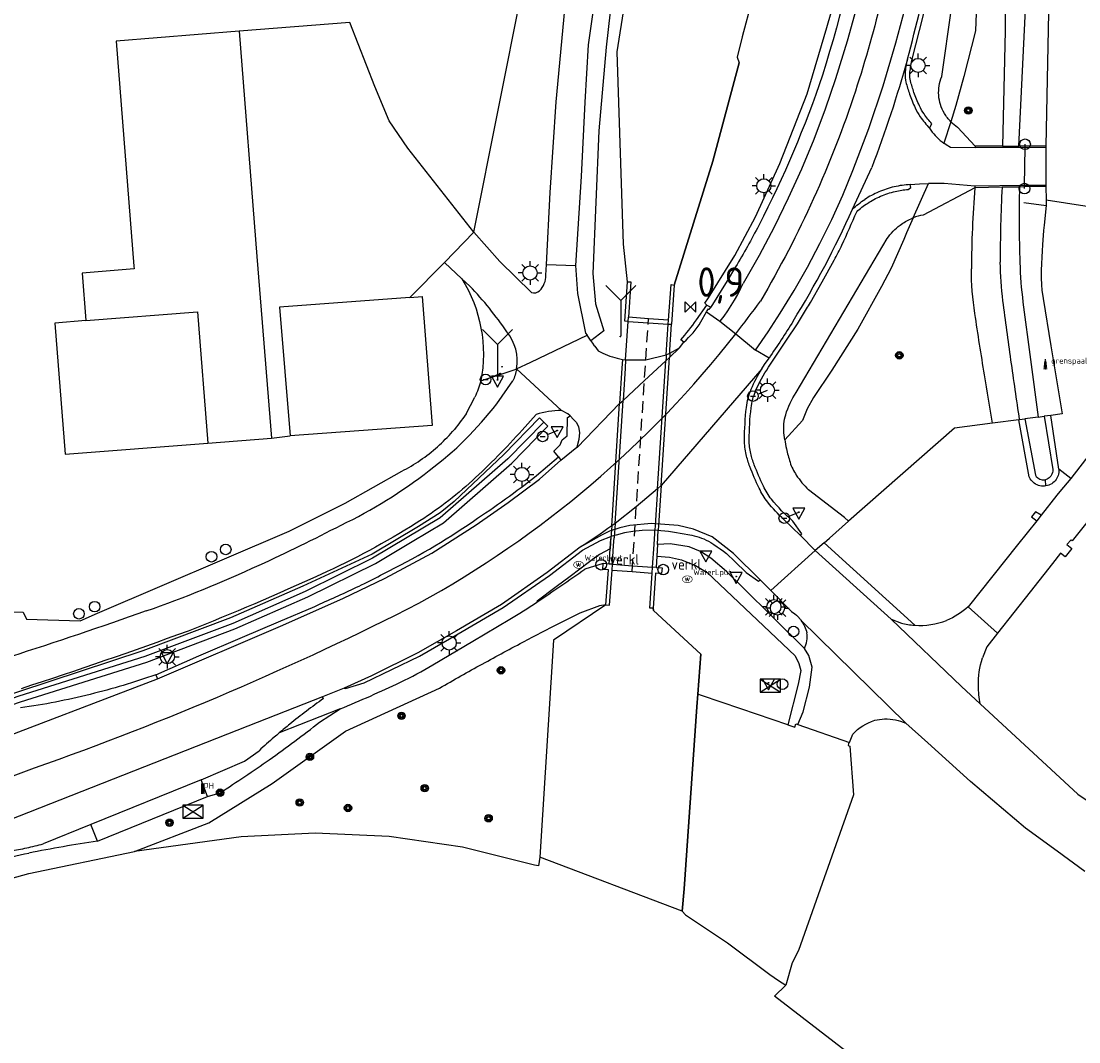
# Model space of a CAD drawing. Extents: x 120829 to 122681, y 456360 to 459111.
# Tile 3 of 32: x 121157 to 121247, y 456507 to 456594. Entities that reach past the tile are written whole.
import ezdxf

# ---------------------------------------------------------------- set-up
doc = ezdxf.new("R2010")
doc.units = 0
doc.header["$LTSCALE"] = 4
doc.linetypes.add('STIPPELFIJN', pattern=[0.375, 0.25, -0.125])
doc.layers.get('0').update_dxf_attribs({"linetype": 'CONTINUOUS'})
for name, color, linetype in [('G_BTD', 3, 'CONTINUOUS'), ('G_KWDUPM1', 11, 'ByLayer'), ('G_OTD', 32, 'CONTINUOUS'), ('G_OWG', 6, 'CONTINUOUS'), ('G_OWT', 6, 'CONTINUOUS'), ('G_PND', 1, 'CONTINUOUS'), ('G_WGD', 7, 'CONTINUOUS'), ('G_WGI', 1, 'CONTINUOUS'), ('G_WTD', 5, 'CONTINUOUS'), ('LKWDUP', 5, 'CONTINUOUS'), ('LSHD', 3, 'CONTINUOUS'), ('LVGO', 3, 'CONTINUOUS'), ('PPALHM', 10, 'CONTINUOUS'), ('PVGO', 102, 'CONTINUOUS')]:
    doc.layers.add(name, color=color, linetype=linetype)
doc.layers.add('G_SHD', color=10, linetype='ByLayer', lineweight=25)
for name, color, linetype, true_color in [('PBRD', 7, 'CONTINUOUS', 0xbd2877), ('PKST', 7, 'CONTINUOUS', 0xbd2877), ('PPAL', 7, 'CONTINUOUS', 0xbd2877), ('PPUT', 7, 'CONTINUOUS', 0xbd2877)]:
    doc.layers.add(name, color=color, linetype=linetype, true_color=true_color)
doc.styles.add('ISO', font='ISO')
doc.styles.get("Standard").update_dxf_attribs({"font": 'ISO'})
doc.linetypes.add('HAAG', pattern='A,0.25,-0.25,[151,BLOK.SHX,S=0.25,R=0,X=0,Y=0],-0.25,0.25', length=1)

# ---------------------------------------------------------------- blocks, each defined once
blk = doc.blocks.new('lichtmast')
at = {"color": 0}
for p, q in [((0, 0.6), (0, 1)), ((-0.6, 0), (-1, 0)), ((-0.707, 0.707), (-0.424, 0.424)), ((0.424, 0.424), (0.707, 0.707)), ((0.6, 0), (1, 0)), ((-0.424, -0.424), (-0.707, -0.707)), ((0, -0.6), (0, -1)), ((0.424, -0.424), (0.707, -0.707))]:
    blk.add_line(p, q, dxfattribs=at)
blk.add_circle((0, 0), 0.6, dxfattribs=at)
blk = doc.blocks.new('kilometerpaal')
at = {"color": 0}
for p, q in [((-0.442, 0.442), (0.442, -0.442)), ((-0.442, -0.442), (-0.442, 0.442)), ((0.442, 0.442), (-0.442, -0.442)), ((0.442, -0.442), (0.442, 0.442))]:
    blk.add_line(p, q, dxfattribs=at)
at = {"color": 0, "style": 'ISO'}
blk.add_attdef('KILOMETERPAAL', (0.591, 0.868), '', height=2.5, dxfattribs=at)
blk = doc.blocks.new('verkeersbord-pl')
at = {"linetype": 'Continuous'}
blk.add_circle((0, 0), 0.03, dxfattribs=at)
blk = doc.blocks.new('wegwijzer')
at = {"color": 0}
for q in [(-0.424, 1.424), (0.424, 1.424), (0, 0)]:
    blk.add_line((0, 1), q, dxfattribs=at)
blk = doc.blocks.new('boom')
at = {"color": 0}
for radius in [0.315, 0.225, 0.135]:
    blk.add_circle((0, 0), radius, dxfattribs=at)
blk = doc.blocks.new('verkeersteller')
at = {"color": 0}
blk.add_circle((0, 0), 0.45, dxfattribs=at)
blk = doc.blocks.new('aanduidingsbord')
at = {"color": 0}
for p, q in [((-0.811, -0.333), (0, 0)), ((-1.446, -0.504), (-1.008, -0.504))]:
    blk.add_line(p, q, dxfattribs=at)
blk.add_circle((-1.227, -0.504), 0.45, dxfattribs=at)
blk = doc.blocks.new('verkeersbord')
at = {"color": 0}
for p, q in [((0.502, 0.322), (-0.504, 0.322)), ((-0.504, 0.322), (-0.001, -0.6)), ((-0.001, -0.6), (0.502, 0.322))]:
    blk.add_line(p, q, dxfattribs=at)
blk = doc.blocks.new('grensmarkering')
at = {"linetype": 'ByBlock', "lineweight": -2}
h = blk.add_hatch(color=0, dxfattribs=at)
h.dxf.hatch_style = 1
h.paths.add_polyline_path([(0.089, 0.55, 0.219912), (0.05, 0.614, -0.457379), (0.044, 0.659, 2.245674), (-0.044, 0.659, -0.457379), (-0.05, 0.614, 0.219912), (-0.089, 0.55), (-0.149, 0.045), (-0.178, 0.045), (-0.178, 0.015, 0.018367), (-0.1, 0.005, -0.954633), (0.1, 0.005, 0.018367), (0.178, 0.015), (0.178, 0.045), (0.149, 0.045)])
at = {"linetype": 'ByBlock', "lineweight": -2, "true_color": 0x681648}
h = blk.add_hatch(color=219, dxfattribs=at)
h.dxf.hatch_style = 1
h.paths.add_polyline_path([(0.1, 0, 1), (-0.1, 0, 1)])
at = {"linetype": 'ByBlock', "lineweight": -2}
h = blk.add_hatch(color=0, dxfattribs=at)
h.dxf.hatch_style = 1
h.paths.add_polyline_path([(0.178, -0.045, -0.022381), (0.083, -0.056, -0.528879), (-0.083, -0.056, -0.022381), (-0.178, -0.045), (-0.178, -0.134, 0.083333), (0.178, -0.134)])
at = {"color": 0, "linetype": 'ByBlock', "lineweight": -2}
blk.add_attdef('GRENSMARKERING', (0.5, 0.35), '', height=0.5, dxfattribs=at)
blk = doc.blocks.new('waterleidingput')
at = {"linetype": 'ByBlock', "lineweight": -2}
h = blk.add_hatch(color=0, dxfattribs=at)
h.dxf.hatch_style = 1
edge = h.paths.add_edge_path()
edge.add_spline(control_points=[(0.442, 0), (0.442, 0.043), (0.43, 0.087), (0.364, 0.201), (0.283, 0.258), (0.091, 0.323), (-0.019, 0.329), (-0.222, 0.288), (-0.313, 0.241), (-0.416, 0.124), (-0.441, 0.064), (-0.443, -0.058), (-0.419, -0.119), (-0.335, -0.218), (-0.276, -0.257), (-0.097, -0.325), (0.037, -0.332), (0.27, -0.27), (0.37, -0.201), (0.433, -0.076), (0.442, -0.038), (0.442, 0)], knot_values=[0, 0, 0, 0, 0.380029, 0.380029, 1.118666, 1.118666, 1.857303, 1.857303, 2.59594, 2.59594, 3.13294, 3.13294, 3.66994, 3.66994, 4.20694, 4.20694, 5.079565, 5.079565, 5.952189, 5.952189, 6.283185, 6.283185, 6.283185, 6.283185], degree=3, periodic=0)
edge = h.paths.add_edge_path(flags=16)
edge.add_ellipse((0, 0), major_axis=(0.392, 0), ratio=0.689655, start_angle=0, end_angle=360)
h = blk.add_hatch(color=0, dxfattribs=at)
h.dxf.hatch_style = 1
h.paths.add_polyline_path([(-0.05, -0.087, -0.141608), (-0.088, -0.047), (-0.1, -0.087), (-0.175, 0.175), (-0.225, 0.175), (-0.125, -0.175), (-0.075, -0.175)])
at = {"linetype": 'ByBlock', "lineweight": -2, "true_color": 0x104b6e}
h = blk.add_hatch(color=156, dxfattribs=at)
h.dxf.hatch_style = 1
h.paths.add_polyline_path([(0.1, 0, 1), (-0.1, 0, 1)])
at = {"linetype": 'ByBlock', "lineweight": -2}
h = blk.add_hatch(color=0, dxfattribs=at)
h.dxf.hatch_style = 1
h.paths.add_polyline_path([(0.025, 0.175), (-0.025, 0.175), (-0.05, 0.086, -0.269854), (0.05, 0.086)])
h = blk.add_hatch(color=0, dxfattribs=at)
h.dxf.hatch_style = 1
h.paths.add_polyline_path([(0.225, 0.175), (0.175, 0.175), (0.1, -0.087), (0.088, -0.047, -0.141608), (0.05, -0.087), (0.075, -0.175), (0.125, -0.175)])
at = {"color": 0, "linetype": 'ByBlock', "lineweight": -2}
blk.add_attdef('WATERLEIDINGPUT', (0.5, 0.35), '', height=0.5, dxfattribs=at)
blk = doc.blocks.new('verklikker')
at = {"color": 0}
blk.add_circle((0, 0), 0.45, dxfattribs=at)
at = {"color": 0, "style": 'ISO'}
blk.add_attdef('VERKLIKKER', (0.7, 0), '', height=0.9, dxfattribs=at)
blk = doc.blocks.new('schk.dwg')
for p, q in [((0.861, 0.557), (-0.861, 0.557)), ((-0.861, 0.557), (-0.861, -0.557)), ((0.861, -0.557), (0.861, 0.557)), ((-0.861, -0.557), (0.861, -0.557))]:
    blk.add_line(p, q)
at = {"linetype": 'Continuous'}
for p, q in [((-0.861, 0.557), (0.861, -0.557)), ((-0.861, -0.557), (0.861, 0.557))]:
    blk.add_line(p, q, dxfattribs=at)
blk = doc.blocks.new('haltepaal')
at = {"linetype": 'ByBlock', "lineweight": -2}
h = blk.add_hatch(color=0, dxfattribs=at)
h.dxf.hatch_style = 1
h.paths.add_polyline_path([(0.15, 0.45), (0.45, 0.45), (0.45, 0.8), (-0.15, 0.8), (-0.15, -0.1), (0, -0.1, -0.414214), (-0.1, 0, -1), (0.1, 0, -0.414214), (0, -0.1), (0.15, -0.1)])
h.paths.add_polyline_path([(0.15, 0.5), (0.15, 0.75), (0.4, 0.75), (0.4, 0.5)], flags=16)
at = {"linetype": 'ByBlock', "lineweight": -2, "true_color": 0x681648}
h = blk.add_hatch(color=219, dxfattribs=at)
h.dxf.hatch_style = 1
h.paths.add_polyline_path([(0.1, 0, 1), (-0.1, 0, 1)])
at = {"color": 0, "linetype": 'ByBlock', "lineweight": -2}
blk.add_attdef('HALTEPAAL', (0.5, 0.35), '', height=0.5, dxfattribs=at)

msp = doc.modelspace()

# ---------------------------------------------------------------- linework, layer by layer
at = {"layer": 'G_BTD', "linetype": 'Continuous', "transparency": 33554687}
for points in [[(121213.672, 456642.026), (121215.289, 456641.71), (121213.387, 456628.706), (121212.457, 456623.165), (121211.198, 456616.392), (121209.662, 456608.649), (121208.113, 456600.865), (121207.085, 456591.836), (121206.46, 456584.719), (121205.95, 456572.633), (121206.197, 456570.046), (121206.884, 456567.757), (121205.785, 456566.92), (121205.754, 456566.966)], [(121233.147, 456577.345), (121232.577, 456576.075), (121232.344, 456575.5), (121231.263, 456573.09), (121230.464, 456571.527), (121228.437, 456567.911), (121226.23, 456564.409), (121224.683, 456562.088), (121224.138, 456561.148), (121223.75, 456560.153), (121222.252, 456558.516)], [(121208.958, 456568.554), (121208.666, 456568.573), (121208.916, 456571.927)], [(121239.877, 456559.918), (121236.642, 456559.486), (121227.66, 456551.59)], [(121246.521, 456555.233), (121245.5, 456556.02)], [(121243.993, 456552.112), (121243.534, 456552.41), (121243.195, 456551.975), (121243.626, 456551.64)], [(121225.593, 456549.774), (121233.27, 456542.77)], [(121211.394, 456548.631), (121212.481, 456548.552), (121213.492, 456548.326), (121214.667, 456547.853), (121215.668, 456547.236), (121223.118, 456540.181), (121223.439, 456539.523), (121223.614, 456538.92), (121223.375, 456537.772), (121222.507, 456534.316)], [(121211.339, 456547.67), (121211.838, 456547.633), (121211.8, 456547.156), (121211.291, 456547.185), (121211.09, 456544.208)]]:
    msp.add_lwpolyline(points, dxfattribs=at)
at = {"layer": 'G_KWDUPM1', "transparency": 33554687}
for points in [[(121212.495, 456565.862), (121212.51, 456566.142), (121212.63, 456568.31)], [(121212.495, 456565.862), (121212.483, 456565.645), (121212.473, 456565.497)], [(121208.471, 456565.338), (121208.426, 456564.596), (121208.232, 456561.576)], [(121208.747, 456565.295), (121208.702, 456564.597), (121208.524, 456561.846)], [(121211.463, 456554.349), (121212.164, 456565.211)], [(121211.766, 456554.62), (121212.473, 456565.497)], [(121212.198, 456565.733), (121212.18, 456565.467), (121212.164, 456565.211)], [(121207.565, 456551.206), (121208.232, 456561.576)], [(121207.849, 456551.415), (121208.524, 456561.846)], [(121211.463, 456554.349), (121211.263, 456551.244)], [(121211.766, 456554.62), (121211.546, 456551.234)], [(121207.565, 456551.206), (121207.521, 456550.522)], [(121207.849, 456551.415), (121207.796, 456550.601)], [(121211.219, 456550.564), (121211.237, 456550.844)], [(121211.263, 456551.244), (121211.237, 456550.844)], [(121211.546, 456551.234), (121211.52, 456550.835)], [(121207.341, 456547.964), (121207.494, 456550.097)], [(121207.521, 456550.522), (121207.494, 456550.097)], [(121207.701, 456549.124), (121207.75, 456549.88)], [(121207.75, 456549.88), (121207.769, 456550.177)], [(121207.796, 456550.601), (121207.769, 456550.177)], [(121211.158, 456549.621), (121211.219, 456550.564)], [(121207.624, 456547.943), (121207.701, 456549.124)], [(121211.034, 456547.692), (121211.158, 456549.621)], [(121211.451, 456549.627), (121211.339, 456547.67)]]:
    msp.add_lwpolyline(points, dxfattribs=at)
at = {"layer": 'G_OTD', "linetype": 'Continuous', "transparency": 33554687}
for points in [[(121195.869, 456576.138), (121200, 456596.873), (121200.055, 456597.149)], [(121195.869, 456576.138), (121190.272, 456583.252), (121188.682, 456585.566), (121187.481, 456588.501), (121185.34, 456593.925), (121175.952, 456593.181)], [(121244.41, 456583.445), (121244.411, 456583.315)], [(121244.408, 456580.104), (121244.409, 456580.004)], [(121244.421, 456578.879), (121261.577, 456576.203), (121260.497, 456572.637), (121253.807, 456564.679), (121246.521, 456555.233)], [(121266.215, 456574.474), (121246.64, 456549.947), (121246.546, 456550.03), (121246.194, 456549.632), (121246.602, 456549.272), (121246.384, 456548.999), (121246.042, 456548.571), (121245.644, 456548.89), (121244.955, 456548.014), (121243.059, 456545.603), (121240.305, 456542.1)], [(121193.367, 456573.549), (121190.447, 456570.593)], [(121162.946, 456568.622), (121160.327, 456568.415), (121161.207, 456557.28), (121173.304, 456558.236)], [(121178.688, 456558.661), (121180.273, 456558.844)], [(121246.521, 456555.233), (121245.597, 456554.115), (121245.344, 456553.81), (121243.993, 456552.112)], [(121243.626, 456551.64), (121241.991, 456549.585), (121237.813, 456544.333)], [(121243.993, 456552.112), (121243.626, 456551.64)]]:
    msp.add_lwpolyline(points, dxfattribs=at)
msp.add_lwpolyline([(121194.852, 456572.18, -0.187904), (121196.466, 456563.503)], format="xyb", dxfattribs=at)
at = {"layer": 'G_OWG', "linetype": 'Continuous', "transparency": 33554687}
for points in [[(121235.573, 456589.344), (121236.394, 456595.119), (121237.299, 456607.008)], [(121236.35, 456585.497), (121235.748, 456583.681)], [(121238.41, 456583.417), (121238.411, 456583.287)], [(121238.385, 456579.897), (121233.99, 456577.588)], [(121238.383, 456580.027), (121238.385, 456579.897)], [(121212.867, 456571.631), (121212.63, 456568.31)], [(121208.747, 456565.295), (121208.958, 456568.554)], [(121208.958, 456568.554), (121210.662, 456568.441), (121212.365, 456568.328)], [(121212.198, 456565.733), (121212.365, 456568.328)], [(121212.365, 456568.328), (121212.63, 456568.31)], [(121196.466, 456563.503), (121199.45, 456564.506)], [(121199.45, 456564.506), (121199.5, 456564.53)], [(121195.206, 456560.713), (121195.958, 456562.121)], [(121203.04, 456557.055), (121202.649, 456557.553), (121203.2, 456558.079), (121203.37, 456558.504), (121203.795, 456558.844), (121203.802, 456560.414), (121204.028, 456560.537)], [(121153.965, 456535.093), (121157.408, 456536.272), (121168.115, 456539.645), (121175.603, 456542.469), (121181.777, 456545.175), (121187.512, 456548.02), (121190.639, 456549.882), (121193.305, 456551.471), (121196.868, 456554.582), (121199.103, 456556.534), (121202.151, 456559.668), (121201.793, 456560.017), (121201.435, 456560.366), (121198.415, 456557.26), (121194.198, 456553.284), (121193.007, 456552.315), (121191.162, 456551.163), (121187.249, 456548.79), (121181.353, 456546.081), (121175.225, 456543.395), (121167.789, 456540.591), (121149.319, 456534.521)], [(121201.188, 456555.483), (121203.04, 456557.055)], [(121203.04, 456557.055), (121203.252, 456556.777)], [(121157.63, 456543.883), (121157.925, 456543.274), (121162.481, 456543.142), (121163.938, 456543.795), (121180.186, 456550.745), (121184.952, 456553.127), (121189.746, 456555.842)], [(121207.341, 456547.964), (121206.842, 456548.001)], [(121168.876, 456538.562), (121172.548, 456540.171), (121176.226, 456541.753), (121179.304, 456543.066), (121182.375, 456544.366), (121182.819, 456544.585)], [(121156.219, 456543.923), (121156.268, 456543.922), (121157.63, 456543.883)]]:
    msp.add_lwpolyline(points, dxfattribs=at)
for points in [[(121235.35, 456588.561, -0.057533), (121235.573, 456589.344)], [(121235.314, 456587.748, -0.056633), (121235.35, 456588.561)], [(121235.793, 456586.213, -0.116454), (121235.314, 456587.748)], [(121236.35, 456585.497, -0.065717), (121235.793, 456586.213)], [(121233.99, 456577.588, 0.045811), (121233.147, 456577.345)], [(121196.466, 456563.503, -0.036091), (121195.958, 456562.121)], [(121195.206, 456560.713, -0.033824), (121194.067, 456559.217)], [(121192.787, 456557.923, 0.03186), (121194.067, 456559.217)], [(121191.322, 456556.778, 0.03217), (121192.787, 456557.923)], [(121189.746, 456555.842, 0.031811), (121191.322, 456556.778)], [(121195.843, 456551.617, 0.022046), (121201.188, 456555.483)], [(121188.183, 456547.134, 0.036155), (121195.843, 456551.617)], [(121186.35, 456546.197, 0.013688), (121188.183, 456547.134)], [(121182.819, 456544.585, 0.007739), (121186.35, 456546.197)]]:
    msp.add_lwpolyline(points, format="xyb", dxfattribs=at)
at = {"layer": 'G_OWT', "linetype": 'Continuous', "transparency": 33554687}
for points in [[(121241.327, 456763.311), (121241.494, 456756.091), (121241.345, 456745.106), (121241.098, 456725.269), (121240.987, 456715.187), (121240.664, 456703.366), (121240.713, 456695.168), (121240.548, 456685.102), (121240.548, 456675.206), (121240.398, 456665.213), (121240.299, 456655.297), (121240.075, 456645.218), (121239.866, 456635.029), (121239.575, 456625.336), (121239.318, 456614.14), (121238.773, 456602.188), (121238.417, 456593.23), (121237.441, 456589.348), (121236.77, 456586.886), (121236.35, 456585.497)], [(121244.464, 456617.028), (121244.563, 456606.702), (121244.661, 456596.19), (121244.41, 456583.445)], [(121238.41, 456583.417), (121236.905, 456585.051)], [(121240.71, 456583.428), (121238.41, 456583.417)], [(121244.41, 456583.445), (121242.636, 456583.437), (121242.11, 456583.434)], [(121240.685, 456579.938), (121238.385, 456579.897)], [(121244.409, 456580.004), (121242.59, 456579.972), (121242.159, 456579.964)], [(121244.409, 456580.004), (121244.421, 456578.879)], [(121244.421, 456578.879), (121244.426, 456578.383), (121244.251, 456576.731), (121244.21, 456576.269), (121244.116, 456575.044), (121244.083, 456574.547), (121244.003, 456572.906), (121243.998, 456572.363), (121244.001, 456572.237), (121244.022, 456571.703), (121244.07, 456571.169), (121244.084, 456571.047), (121244.159, 456570.508), (121244.825, 456566.492), (121245.792, 456560.709), (121244.809, 456560.577)], [(121244.809, 456560.577), (121244.271, 456560.505)], [(121245.5, 456556.02), (121244.809, 456560.577)], [(121242.097, 456560.215), (121239.877, 456559.918)], [(121242.097, 456560.215), (121242.175, 456560.225)], [(121244.41, 456554.59), (121244.28, 456554.57), (121244.15, 456554.57), (121244.02, 456554.58), (121243.9, 456554.6), (121243.77, 456554.64), (121243.65, 456554.69), (121243.53, 456554.75), (121243.42, 456554.82), (121243.32, 456554.9), (121243.23, 456554.99), (121243.15, 456555.09), (121243.07, 456555.19), (121242.98, 456555.36), (121242.097, 456560.215)], [(121245.5, 456556.02), (121245.51, 456555.86), (121245.5, 456555.73), (121245.48, 456555.6), (121245.44, 456555.48), (121245.4, 456555.36), (121245.34, 456555.24), (121245.27, 456555.13), (121245.19, 456555.03), (121245.1, 456554.93), (121245, 456554.85), (121244.9, 456554.77), (121244.78, 456554.71), (121244.66, 456554.66), (121244.54, 456554.62), (121244.41, 456554.59)], [(121244.41, 456554.59), (121244.37, 456555.12)], [(121206.842, 456548.001), (121205.293, 456547.526)], [(121207.081, 456544.496), (121207.298, 456547.484), (121206.813, 456547.508), (121206.842, 456548.001)], [(121207.081, 456544.496), (121206.532, 456544.413), (121204.848, 456543.792), (121202.542, 456542.637), (121200.251, 456541.452)], [(121167.07, 456523.56), (121173.387, 456526.008), (121178.764, 456529.326), (121184.978, 456533.774), (121192.965, 456537.433)], [(121182.787, 456534.547), (121184.515, 456535.664)], [(121173.271, 456528.246), (121174.338, 456528.561)]]:
    msp.add_lwpolyline(points, dxfattribs=at)
for points in [[(121236.35, 456585.497, 0.05089), (121236.905, 456585.051)], [(121238.385, 456579.897, 0.021083), (121238.088, 456573.018)], [(121238.374, 456569.225, -0.037967), (121238.088, 456573.018)], [(121239.193, 456564.016, -0.002149), (121238.374, 456569.225)], [(121239.877, 456559.918, -0.002453), (121239.193, 456564.016)], [(121201.21, 456544.73, 0.006276), (121205.293, 456547.526)], [(121196.587, 456539.48, -0.004948), (121200.251, 456541.452)], [(121192.965, 456537.433, -0.005158), (121196.587, 456539.48)], [(121180.669, 456532.927, 0.006449), (121182.787, 456534.547)], [(121178.511, 456531.361, 0.006452), (121180.669, 456532.927)], [(121176.441, 456529.936, 0.006066), (121178.511, 456531.361)], [(121174.338, 456528.561, 0.006291), (121176.441, 456529.936)], [(121163.936, 456524.456, 0.009415), (121158.105, 456523.439)], [(121155.174, 456522.754, -0.018776), (121158.105, 456523.439)]]:
    msp.add_lwpolyline(points, format="xyb", dxfattribs=at)
at = {"layer": 'G_PND', "linetype": 'Continuous', "transparency": 33554687}
for points in [[(121175.952, 456593.181), (121165.515, 456592.354), (121167.03, 456573.233), (121167.048, 456573.007), (121162.627, 456572.657), (121162.946, 456568.622)], [(121175.952, 456593.181), (121177.466, 456574.079), (121178.688, 456558.661)], [(121190.447, 456570.593), (121179.379, 456569.774), (121180.273, 456558.844)], [(121190.447, 456570.593), (121191.492, 456570.67), (121192.341, 456559.717), (121180.273, 456558.844)], [(121162.946, 456568.622), (121172.424, 456569.372), (121173.304, 456558.236)], [(121173.304, 456558.236), (121178.688, 456558.661)]]:
    msp.add_lwpolyline(points, dxfattribs=at)
at = {"layer": 'G_SHD', "lineweight": 25, "transparency": 33554687}
for points in [[(121208.958, 456568.554), (121208.981, 456568.906)], [(121212.365, 456568.328), (121212.387, 456568.668)], [(121207.592, 456547.448), (121207.624, 456547.943)], [(121211.002, 456547.202), (121211.034, 456547.692)]]:
    msp.add_lwpolyline(points, dxfattribs=at)
at = {"layer": 'G_WGD', "linetype": 'Continuous', "transparency": 33554687}
for points in [[(121202.028, 456573.389), (121202.34, 456579.5), (121202.84, 456587.2), (121203.6, 456595.04), (121204.94, 456603.1), (121207.46, 456616.32), (121209.68, 456630.14), (121210.12, 456632.86), (121211.28, 456641.24), (121212.5, 456657.28), (121213.24, 456686.38), (121212.6, 456770.54), (121212.3, 456801.7), (121212.04, 456812.82), (121211.76, 456819.22), (121211.12, 456823.948), (121210.441, 456827.795), (121207.568, 456838.59), (121205.498, 456845.626), (121203.145, 456853.338)], [(121213.672, 456642.026), (121213.52, 456640.7), (121212.56, 456633.36), (121212.04, 456630.02), (121211.32, 456625.32), (121210.4, 456619.48), (121209.3, 456613.98), (121208.32, 456608.9), (121207.24, 456603.14), (121206.44, 456598.22), (121205.58, 456592.04), (121205.28, 456587.16), (121204.98, 456580.86), (121204.485, 456573.306)], [(121215.649, 456569.945), (121215.464, 456570.104), (121215.778, 456570.556), (121218.011, 456574.142), (121219.765, 456577.419), (121221.84, 456581.967), (121224.138, 456587.87), (121225.811, 456593.506), (121227.346, 456598.824), (121228.772, 456605.768)], [(121230.431, 456605.508), (121229.876, 456602.185), (121229.21, 456598.882), (121228.434, 456595.604), (121227.548, 456592.353), (121226.554, 456589.134)], [(121228.03, 456581.368), (121229.368, 456584.941), (121230.587, 456588.557), (121231.685, 456592.211), (121232.663, 456595.899), (121233.518, 456599.617)], [(121226.554, 456589.134), (121225.669, 456586.557), (121224.705, 456584.009), (121223.662, 456581.492), (121222.542, 456579.008), (121221.346, 456576.561), (121220.074, 456574.151), (121218.729, 456571.782)], [(121235.595, 456583.799), (121235.748, 456583.681)], [(121238.411, 456583.287), (121236.305, 456583.32), (121235.94, 456583.545), (121235.748, 456583.681)], [(121244.411, 456583.315), (121242.634, 456583.307), (121238.411, 456583.287)], [(121244.411, 456583.315), (121244.408, 456580.104)], [(121221.871, 456569.252), (121223.052, 456571.189), (121224.173, 456573.161), (121225.232, 456575.167), (121226.228, 456577.205), (121227.161, 456579.272), (121228.03, 456581.368)], [(121227.992, 456578.083), (121229.633, 456581.614)], [(121232.893, 456580.169), (121233.669, 456580.227), (121234.447, 456580.258), (121234.456, 456580.258)], [(121238.383, 456580.027), (121235.768, 456580.25), (121234.456, 456580.258)], [(121244.408, 456580.104), (121242.591, 456580.081), (121238.383, 456580.027)], [(121195.869, 456576.138), (121193.367, 456573.549)], [(121195.869, 456576.138), (121198.073, 456573.65), (121200.75, 456571.005)], [(121194.852, 456572.18), (121193.367, 456573.549)], [(121201.981, 456572.468), (121202.028, 456573.389)], [(121202.028, 456573.389), (121204.485, 456573.306)], [(121204.485, 456573.306), (121204.649, 456570.917), (121205.346, 456567.557), (121205.477, 456567.396)], [(121218.071, 456573.182), (121217.357, 456572.014)], [(121194.852, 456572.18), (121195.539, 456571.547)], [(121217.357, 456572.014), (121215.972, 456569.763)], [(121218.497, 456571.317), (121218.24, 456570.839), (121217.969, 456570.369), (121217.684, 456569.907), (121217.385, 456569.454), (121217.073, 456569.01), (121216.747, 456568.576)], [(121218.497, 456571.317), (121218.729, 456571.782)], [(121214.753, 456568.684), (121215.649, 456569.945)], [(121215.601, 456569.356), (121215.786, 456569.611), (121215.848, 456569.578), (121215.972, 456569.763)], [(121215.649, 456569.945), (121215.972, 456569.763)], [(121215.128, 456568.515), (121215.601, 456569.356)], [(121215.601, 456569.356), (121216.747, 456568.576)], [(121216.747, 456568.576), (121218.084, 456567.489)], [(121219.775, 456566.116), (121220.843, 456567.67), (121221.871, 456569.252)], [(121200.708, 456565.109), (121205.477, 456567.396)], [(121205.754, 456566.966), (121205.477, 456567.396)], [(121205.754, 456566.966), (121205.771, 456566.939), (121205.924, 456566.715), (121206.082, 456566.494), (121206.122, 456566.442), (121206.412, 456566.062), (121206.803, 456565.864), (121207.206, 456565.692), (121207.412, 456565.616), (121207.62, 456565.547), (121208.042, 456565.428), (121208.471, 456565.338)], [(121213.309, 456566.311), (121213.672, 456566.786)], [(121213.672, 456566.786), (121213.419, 456566.981)], [(121218.084, 456567.489), (121219.775, 456566.116)], [(121212.198, 456565.733), (121212.495, 456565.862)], [(121212.473, 456565.497), (121213.309, 456566.311)], [(121212.495, 456565.862), (121213.309, 456566.311)], [(121220.911, 456565.443), (121219.775, 456566.116)], [(121199.5, 456564.53), (121200.708, 456565.109)], [(121208.471, 456565.338), (121208.747, 456565.295)], [(121208.524, 456561.846), (121210.344, 456563.529), (121212.164, 456565.211)], [(121208.747, 456565.295), (121210.458, 456565.283), (121212.198, 456565.733)], [(121212.164, 456565.211), (121212.473, 456565.497)], [(121220.311, 456564.539), (121220.54, 456564.887), (121220.911, 456565.443)], [(121199.5, 456564.53), (121203.292, 456560.988)], [(121220.311, 456564.539), (121211.766, 456554.62)], [(121197.809, 456561.573), (121199.171, 456563.507)], [(121204.62, 456557.88), (121204.642, 456557.86), (121208.232, 456561.576)], [(121208.232, 456561.576), (121208.524, 456561.846)], [(121201.143, 456560.65), (121199.958, 456559.335)], [(121204.028, 456560.537), (121203.856, 456560.706), (121203.292, 456560.988)], [(121204.028, 456560.537), (121204.327, 456560.242), (121204.571, 456559.983), (121204.754, 456559.62), (121204.84, 456559.129), (121204.779, 456558.538), (121204.62, 456557.88)], [(121203.252, 456556.777), (121204.62, 456557.88)], [(121201.438, 456555.178), (121203.252, 456556.777)], [(121196.063, 456551.29), (121198.793, 456553.175), (121201.438, 456555.178)], [(121211.463, 456554.349), (121209.652, 456552.812), (121207.849, 456551.415)], [(121211.766, 456554.62), (121211.463, 456554.349)], [(121223.573, 456550.384), (121222.173, 456551.748)], [(121188.357, 456546.78), (121192.292, 456548.895), (121196.063, 456551.29)], [(121220.155, 456546.616), (121217.907, 456548.871), (121216.079, 456550.282), (121214.499, 456550.918), (121213.216, 456551.248), (121210.935, 456551.411), (121209.092, 456551.248), (121208.245, 456551.024), (121207.379, 456550.755), (121206.692, 456550.425), (121204.9, 456549.384)], [(121211.52, 456550.835), (121210.145, 456550.817), (121209.366, 456550.722), (121208.657, 456550.609), (121207.939, 456550.409), (121207.499, 456550.289)], [(121207.849, 456551.415), (121207.565, 456551.206)], [(121211.451, 456549.627), (121211.52, 456550.835)], [(121211.52, 456550.835), (121211.729, 456550.818)], [(121184.862, 456537.425), (121184.981, 456537.397), (121186.568, 456537.878), (121191.268, 456540.154), (121194.552, 456542.028), (121198.363, 456544.274), (121202.277, 456547.005), (121205.082, 456549.145), (121206.627, 456549.957), (121207.499, 456550.289)], [(121207.499, 456550.289), (121207.428, 456549.246)], [(121224.837, 456549.109), (121223.573, 456550.384)], [(121204.9, 456549.384), (121202.1, 456547.248), (121198.201, 456544.526), (121194.401, 456542.287), (121191.127, 456540.419), (121187.18, 456538.468), (121184.862, 456537.425)], [(121207.428, 456549.246), (121206.519, 456548.781), (121205.68, 456548.162), (121204.035, 456546.911), (121202.855, 456546.025), (121201.238, 456544.825), (121201.21, 456544.73)], [(121207.341, 456547.964), (121207.428, 456549.246)], [(121211.451, 456549.627), (121211.394, 456548.631)], [(121223.912, 456540.8), (121218.666, 456546.007), (121217.298, 456547.319), (121215.967, 456548.452), (121215.091, 456549.036), (121214.142, 456549.434), (121212.537, 456549.694), (121211.451, 456549.627)], [(121224.837, 456549.109), (121221.054, 456545.718)], [(121224.837, 456549.109), (121231.269, 456543.294)], [(121207.624, 456547.943), (121207.341, 456547.964)], [(121207.624, 456547.943), (121209.329, 456547.818), (121211.034, 456547.692)], [(121211.394, 456548.631), (121211.339, 456547.67)], [(121218.015, 456548.188), (121218.966, 456547.239), (121220.033, 456546.499), (121220.155, 456546.616)], [(121211.339, 456547.67), (121211.034, 456547.692)], [(121169.034, 456538.214), (121179.458, 456542.704), (121184.752, 456545.034), (121188.357, 456546.78)], [(121221.054, 456545.718), (121220.155, 456546.616)], [(121221.054, 456545.718), (121222.825, 456543.948), (121223.097, 456543.739), (121223.236, 456543.614), (121223.347, 456543.505), (121223.574, 456543.248), (121223.625, 456543.196)], [(121237.813, 456544.333), (121240.305, 456542.1)], [(121192.4, 456539.398), (121195.793, 456541.409), (121198.91, 456543.274)], [(121223.625, 456543.196), (121232.511, 456534.454)], [(121231.269, 456543.294), (121237.257, 456537.573), (121238.841, 456536.103)], [(121231.269, 456543.294), (121232.139, 456542.952)], [(121240.305, 456542.1), (121239.402, 456540.952), (121239.011, 456539.994)], [(121223.362, 456534.339), (121223.814, 456535.413), (121224.345, 456537.528), (121224.574, 456539.199), (121224.281, 456540.208), (121223.912, 456540.8)], [(121133.668, 456524.763), (121153.749, 456532.401), (121169.034, 456538.214)], [(121168.876, 456538.562), (121169.034, 456538.214)], [(121184.862, 456537.425), (121183.022, 456536.697)], [(121183.022, 456536.697), (121176.702, 456534.198), (121146.641, 456522.381)], [(121183.102, 456536.542), (121183.022, 456536.697)], [(121214.863, 456536.912), (121214.783, 456535.837), (121213.707, 456520.402), (121213.542, 456518.503)], [(121222.507, 456534.316), (121218.524, 456535.67), (121215.171, 456536.808), (121214.863, 456536.912)], [(121184.515, 456535.664), (121179.354, 456533.629)], [(121238.841, 456536.103), (121247.117, 456528.423), (121250, 456526.489)], [(121247.712, 456521.884), (121245.371, 456523.59), (121242.682, 456525.55), (121238.013, 456529.5), (121234.374, 456532.781), (121232.511, 456534.454)], [(121222.507, 456534.316), (121223.112, 456534.11), (121223.181, 456534.391), (121223.362, 456534.339)], [(121223.362, 456534.339), (121227.737, 456532.829)], [(121227.737, 456532.829), (121227.665, 456532.726), (121227.617, 456532.573), (121227.758, 456532.509), (121228.067, 456528.39), (121223.406, 456515.172), (121222.87, 456514.114), (121222.336, 456512.216)], [(121227.737, 456532.829), (121228.026, 456533.535)], [(121172.727, 456529.644), (121176.396, 456531.222), (121177.646, 456532.125)], [(121135.013, 456521.631), (121143.296, 456524.943), (121158.597, 456530.673)], [(121172.727, 456529.644), (121163.373, 456525.863)], [(121173.271, 456528.246), (121172.727, 456529.644)], [(121163.936, 456524.456), (121173.271, 456528.246)], [(121163.373, 456525.863), (121159.326, 456524.221)], [(121163.936, 456524.456), (121163.373, 456525.863)], [(121213.542, 456518.503), (121213.827, 456518.207), (121216.72, 456516.262), (121217.386, 456515.814), (121220.982, 456513.122), (121221.723, 456512.626), (121222.336, 456512.216)]]:
    msp.add_lwpolyline(points, dxfattribs=at)
for points in [[(121229.297, 456605.687, -0.035139), (121225.453, 456589.466)], [(121232.118, 456604.476, -0.041975), (121228.241, 456588.102)], [(121232.651, 456590.801, 0.011091), (121234.746, 456599.383)], [(121232.651, 456590.801, -0.022662), (121229.633, 456581.614)], [(121232.651, 456590.801, 0.04642), (121232.461, 456589.594)], [(121225.453, 456589.466, -0.038411), (121220.041, 456576.708)], [(121232.461, 456589.594, 0.078178), (121232.528, 456588.864)], [(121232.528, 456588.864, 0.02461), (121232.835, 456587.855)], [(121228.241, 456588.102, -0.053829), (121220.184, 456570.284)], [(121232.835, 456587.855, 0.021024), (121233.308, 456586.684)], [(121233.308, 456586.684, 0.047537), (121233.738, 456585.932)], [(121233.738, 456585.932, 0.032093), (121234.532, 456584.947)], [(121234.532, 456584.947, 0.037207), (121235.021, 456584.333)], [(121235.021, 456584.333, 0.037922), (121235.595, 456583.799)], [(121230.221, 456579.547, 0.043474), (121229.043, 456578.912)], [(121231.529, 456579.978, 0.045234), (121230.221, 456579.547)], [(121232.893, 456580.169, 0.044667), (121231.529, 456579.978)], [(121227.992, 456578.083, -0.044686), (121229.043, 456578.912)], [(121222.96, 456568.585, 0.033712), (121227.992, 456578.083)], [(121220.041, 456576.708, -0.018612), (121218.071, 456573.182)], [(121201.45, 456571.16, 0.199959), (121201.981, 456572.468)], [(121198.671, 456567.664, 0.040449), (121195.539, 456571.547)], [(121200.75, 456571.005, 0.249644), (121201.45, 456571.16)], [(121218.084, 456567.489, 0.010011), (121220.184, 456570.284)], [(121213.419, 456566.981, 0.027287), (121214.753, 456568.684)], [(121222.96, 456568.585, -0.011757), (121220.911, 456565.443)], [(121199.5, 456564.53, 0.218464), (121198.671, 456567.664)], [(121213.672, 456566.786, 0.073129), (121215.128, 456568.515)], [(121191.2, 456544.632, 0.101344), (121218.084, 456567.489)], [(121199.5, 456564.53, -0.069451), (121199.171, 456563.507)], [(121219.404, 456562.81, -0.040099), (121220.311, 456564.539)], [(121218.995, 456561.254, -0.072669), (121219.404, 456562.81)], [(121192.084, 456555.897, 0.069119), (121197.809, 456561.573)], [(121203.292, 456560.988, 0.080033), (121201.143, 456560.65)], [(121218.832, 456558.496, -0.026462), (121218.995, 456561.254)], [(121199.958, 456559.335, -0.025658), (121195.741, 456555.056)], [(121218.971, 456557.261, -0.05918), (121218.832, 456558.496)], [(121219.286, 456556.237, -0.033969), (121218.971, 456557.261)], [(121220.071, 456554.407, -0.018002), (121219.286, 456556.237)], [(121184.605, 456551.271, 0.054447), (121192.084, 456555.897)], [(121195.741, 456555.056, -0.04679), (121190.982, 456551.435)], [(121220.809, 456553.217, -0.057078), (121220.071, 456554.407)], [(121222.173, 456551.748, -0.039193), (121220.809, 456553.217)], [(121177.656, 456547.871, 0.012021), (121184.605, 456551.271)], [(121190.982, 456551.435, -0.032622), (121182.892, 456547.077)], [(121207.565, 456551.206, -0.015298), (121204.9, 456549.384)], [(121211.729, 456550.818, -0.023589), (121214.361, 456550.418)], [(121214.361, 456550.418, -0.087147), (121215.965, 456549.792)], [(121215.965, 456549.792, -0.059641), (121218.015, 456548.188)], [(121168.074, 456543.985, 0.023645), (121177.656, 456547.871)], [(121182.892, 456547.077, -0.012943), (121171.618, 456542.271)], [(121158.597, 456530.673, 0.033388), (121191.2, 456544.632)], [(121198.91, 456543.274, 0.011214), (121201.21, 456544.73)], [(121237.813, 456544.333, -0.084414), (121235.972, 456543.175)], [(121168.074, 456543.985, -0.00797), (121156.531, 456540.093)], [(121223.625, 456543.196, -0.092956), (121224.129, 456542.114)], [(121232.139, 456542.952, 0.046065), (121233.27, 456542.77)], [(121233.27, 456542.77, 0.109774), (121235.972, 456543.175)], [(121171.618, 456542.271, -0.008551), (121157.46, 456537.382)], [(121223.912, 456540.8, 0.147622), (121224.129, 456542.114)], [(121238.673, 456537.623, -0.076529), (121239.011, 456539.994)], [(121189.635, 456537.932, 0.023007), (121192.4, 456539.398)], [(121168.876, 456538.562, -0.011681), (121166.121, 456537.668)], [(121166.121, 456537.668, -0.01214), (121163.326, 456536.906)], [(121184.515, 456535.664, 0.012946), (121189.635, 456537.932)], [(121238.841, 456536.103, -0.048671), (121238.673, 456537.623)], [(121160.38, 456536.255, -0.012477), (121157.405, 456535.75)], [(121163.326, 456536.906, -0.012547), (121160.38, 456536.255)], [(121183.102, 456536.542, 0.008044), (121181.66, 456535.48)], [(121181.66, 456535.48, 0.007589), (121180.252, 456534.373)], [(121228.026, 456533.535, -0.124307), (121229.877, 456534.705)], [(121229.877, 456534.705, -0.052203), (121230.718, 456534.815)], [(121230.718, 456534.815, -0.113634), (121232.511, 456534.454)], [(121179.354, 456533.629, 0.002743), (121178.932, 456533.269)], [(121180.252, 456534.373, 0.005339), (121179.354, 456533.629)], [(121178.932, 456533.269, 0.00743), (121177.646, 456532.125)], [(121156.536, 456523.629, 0.016233), (121157.941, 456523.88)], [(121157.941, 456523.88, 0.016495), (121159.326, 456524.221)]]:
    msp.add_lwpolyline(points, format="xyb", dxfattribs=at)
at = {"layer": 'G_WGI', "linetype": 'Continuous', "transparency": 33554687}
for points in [[(121233.039, 456590.703), (121234.011, 456594.576), (121234.363, 456596.055), (121234.876, 456598.33), (121235.384, 456600.61)], [(121234.532, 456584.947), (121234.729, 456585.325)], [(121232.722, 456579.757), (121232.937, 456579.91), (121232.893, 456580.169)], [(121224.433, 456570.176), (121225.414, 456571.917), (121226.444, 456573.762)], [(121220.873, 456564.665), (121222.404, 456566.963), (121223.322, 456568.364), (121223.764, 456569.057)], [(121223.573, 456550.384), (121223.702, 456550.532), (121222.946, 456551.606)]]:
    msp.add_lwpolyline(points, dxfattribs=at)
for points in [[(121232.86, 456589.569, -0.046688), (121233.039, 456590.703)], [(121232.916, 456588.962, -0.075897), (121232.86, 456589.569)], [(121233.211, 456587.99, -0.023954), (121232.916, 456588.962)], [(121233.672, 456586.849, -0.020069), (121233.211, 456587.99)], [(121234.065, 456586.163, -0.048793), (121233.672, 456586.849)], [(121234.729, 456585.325, -0.028049), (121234.065, 456586.163)], [(121230.38, 456579.18, -0.045059), (121231.62, 456579.588)], [(121231.62, 456579.588, -0.038939), (121232.722, 456579.757)], [(121228.352, 456577.871, -0.038892), (121229.262, 456578.578)], [(121229.262, 456578.578, -0.042991), (121230.38, 456579.18)], [(121227.098, 456575.041, 0.010431), (121228.352, 456577.871)], [(121226.444, 456573.762, 0.017122), (121227.098, 456575.041)], [(121223.764, 456569.057, 0.012101), (121224.433, 456570.176)], [(121219.772, 456562.654, -0.049397), (121220.873, 456564.665)], [(121219.392, 456561.209, -0.071913), (121219.772, 456562.654)], [(121219.232, 456558.494, -0.026536), (121219.392, 456561.209)], [(121219.36, 456557.352, -0.057852), (121219.232, 456558.494)], [(121219.66, 456556.381, -0.035159), (121219.36, 456557.352)], [(121220.433, 456554.578, -0.019411), (121219.66, 456556.381)], [(121221.123, 456553.465, -0.05723), (121220.433, 456554.578)], [(121222.946, 456551.606, -0.053232), (121221.123, 456553.465)]]:
    msp.add_lwpolyline(points, format="xyb", dxfattribs=at)
at = {"layer": 'G_WTD', "linetype": 'Continuous', "transparency": 33554687}
for points in [[(121243.255, 456763.29), (121243.226, 456753.181), (121242.883, 456735.43), (121242.58, 456714.875), (121242.361, 456694.851), (121242.363, 456677.968), (121241.903, 456659.804), (121241.879, 456658.095), (121241.523, 456633.122), (121241.235, 456615.96), (121241.055, 456607.823), (121240.948, 456593.222), (121240.71, 456583.428)], [(121242.11, 456583.434), (121242.795, 456597.387), (121242.831, 456598.126), (121242.739, 456606.543), (121243.153, 456618.784), (121243.441, 456640.385), (121243.966, 456658.075), (121244.011, 456659.581)], [(121208.916, 456571.927), (121208.565, 456575.11), (121208.033, 456591.435), (121210.775, 456608.811), (121216.653, 456635.826), (121217.44, 456640.759)], [(121224.958, 456614.229), (121224.678, 456614.085), (121223.046, 456608.607), (121221.592, 456603.561), (121220.286, 456598.838), (121218.631, 456592.706), (121218.2, 456590.991), (121218.386, 456590.516), (121216.138, 456582.153), (121212.867, 456571.631)], [(121240.71, 456583.428), (121242.11, 456583.434)], [(121233.147, 456577.345), (121234.456, 456580.258)], [(121242.159, 456579.964), (121240.685, 456579.938)], [(121233.147, 456577.345), (121232.967, 456577.271)], [(121223.21, 456562.531), (121230.923, 456575.583)], [(121208.916, 456571.927), (121209.184, 456571.924), (121208.981, 456568.906)], [(121212.387, 456568.668), (121212.603, 456571.683), (121212.867, 456571.631)], [(121242.455, 456570.192), (121243.086, 456565.322), (121243.753, 456560.436)], [(121212.387, 456568.668), (121210.684, 456568.787), (121208.981, 456568.906)], [(121243.753, 456560.436), (121244.271, 456560.505)], [(121244.271, 456560.505), (121244.98, 456556), (121244.98, 456555.86), (121244.96, 456555.72), (121244.92, 456555.59), (121244.82, 456555.42), (121244.69, 456555.29), (121244.51, 456555.18), (121244.37, 456555.12)], [(121242.175, 456560.225), (121242.627, 456560.285)], [(121243.753, 456560.436), (121242.627, 456560.285)], [(121242.627, 456560.285), (121243.51, 456555.51), (121243.58, 456555.4), (121243.73, 456555.27), (121243.9, 456555.17), (121244.09, 456555.12), (121244.24, 456555.1), (121244.37, 456555.12)], [(121222.252, 456558.516), (121222.18, 456559.094)], [(121227.66, 456551.59), (121227.317, 456551.904), (121224.251, 456554.272)], [(121225.593, 456549.774), (121226.033, 456550.161), (121227.66, 456551.59)], [(121225.593, 456549.774), (121224.837, 456549.109)], [(121207.081, 456544.496), (121207.38, 456544.475), (121207.592, 456547.448)], [(121207.592, 456547.448), (121209.297, 456547.325), (121211.002, 456547.202)], [(121211.09, 456544.208), (121210.791, 456544.229), (121211.002, 456547.202)], [(121207.081, 456544.496), (121202.636, 456541.514), (121201.473, 456523.076)], [(121211.09, 456544.208), (121211.105, 456544.035), (121215.115, 456540.327), (121214.863, 456536.912)], [(121201.473, 456523.076), (121201.348, 456522.352), (121201.01, 456522.41), (121194.9, 456523.93), (121188.68, 456524.83), (121182.41, 456525.13), (121176.13, 456524.8), (121167.07, 456523.56)], [(121134.743, 456514.038), (121135.495, 456514.322), (121136.244, 456514.613), (121138.132, 456515.388), (121141.07, 456516.46), (121149.31, 456519.26), (121158.11, 456521.71), (121167.07, 456523.56)], [(121213.542, 456518.503), (121201.473, 456523.076)], [(121248.063, 456498.18), (121246.71, 456497.63), (121235.95, 456501.09), (121228.8, 456505.58), (121221.39, 456511.3), (121222.336, 456512.216)]]:
    msp.add_lwpolyline(points, dxfattribs=at)
for points in [[(121240.685, 456579.938, 0.015576), (121240.538, 456573.581)], [(121242.159, 456579.964, 0.012491), (121242.193, 456573.559)], [(121231.433, 456576.206, -0.041445), (121232.04, 456576.736)], [(121232.04, 456576.736, -0.054814), (121232.967, 456577.271)], [(121230.923, 456575.583, -0.04151), (121231.433, 456576.206)], [(121240.763, 456570.3, -0.030178), (121240.538, 456573.581)], [(121242.193, 456573.559, 0.023778), (121242.455, 456570.192)], [(121241.441, 456565.28, -0.0024), (121240.763, 456570.3)], [(121242.175, 456560.225, -0.002353), (121241.441, 456565.28)], [(121222.326, 456560.636, -0.072949), (121223.21, 456562.531)], [(121222.18, 456559.094, -0.098549), (121222.326, 456560.636)], [(121222.252, 456558.516, 0.015937), (121222.387, 456557.756)], [(121222.387, 456557.756, 0.028504), (121222.698, 456556.597)], [(121222.698, 456556.597, 0.067166), (121223.227, 456555.514)], [(121223.227, 456555.514, 0.050268), (121224.251, 456554.272)]]:
    msp.add_lwpolyline(points, format="xyb", dxfattribs=at)
at = {"layer": 'LKWDUP', "linetype": 'STIPPELFIJN', "lineweight": -3, "transparency": 33554687}
msp.add_lwpolyline([(121209.297, 456547.325), (121210.684, 456568.787)], dxfattribs=at)
at = {"layer": 'LSHD', "linetype": 'Continuous', "lineweight": -3, "transparency": 33554687}
for points in [[(121208.666, 456568.573), (121208.916, 456571.927), (121208.565, 456575.11), (121208.033, 456591.435)], [(121212.867, 456571.631), (121216.138, 456582.153), (121218.386, 456590.516)], [(121242.588, 456579.828), (121242.59, 456579.972), (121242.591, 456580.081), (121242.634, 456583.307), (121242.636, 456583.437), (121242.638, 456583.592)], [(121242.522, 456578.65), (121244.426, 456578.383)], [(121208.916, 456571.927), (121208.565, 456575.11)], [(121207.081, 456544.496), (121202.636, 456541.514), (121201.473, 456523.076)], [(121214.863, 456536.912), (121215.115, 456540.327), (121211.105, 456544.035), (121211.09, 456544.208)], [(121213.542, 456518.503), (121213.707, 456520.402), (121214.783, 456535.837), (121214.863, 456536.912)], [(121213.542, 456518.503), (121213.827, 456518.207), (121216.72, 456516.262)], [(121216.72, 456516.262), (121217.386, 456515.814), (121220.982, 456513.122), (121221.723, 456512.626), (121222.336, 456512.216)]]:
    msp.add_lwpolyline(points, dxfattribs=at)
at = {"layer": 'LVGO', "linetype": 'HAAG', "transparency": 33554687}
msp.add_lwpolyline([(121201.793, 456560.017), (121198.759, 456556.897), (121193.01, 456551.877), (121187.273, 456548.459), (121181.565, 456545.628), (121175.414, 456542.932), (121167.952, 456540.118), (121157.25, 456536.747), (121154.006, 456535.615), (121149.546, 456534.059)], dxfattribs=at)

# ---------------------------------------------------------------- block references
at = {"layer": 'PBRD', "transparency": 33554687, "xscale": 3, "yscale": 3, "zscale": 3}
for p in [(121208.328, 456567.334), (121197.869, 456563.588)]:
    msp.add_blockref('wegwijzer', p, dxfattribs=at)
at = {"layer": 'PBRD', "transparency": 33554687}
for name, p in [('aanduidingsbord', (121198.095, 456564.134)), ('verkeersbord', (121197.869, 456563.588)), ('aanduidingsbord', (121220.776, 456562.725)), ('verkeersbord', (121202.932, 456559.298)), ('aanduidingsbord', (121202.932, 456559.298)), ('verkeersbord', (121223.436, 456552.371)), ('aanduidingsbord', (121223.436, 456552.371)), ('verkeersbord', (121215.559, 456548.744)), ('verkeersbord', (121218.134, 456546.913)), ('verkeersbord', (121169.86, 456540.1)), ('verkeersbord', (121220.864, 456537.884))]:
    msp.add_blockref(name, p, dxfattribs=at)
for p in [(121206.674, 456547.909), (121211.937, 456547.491)]:
    msp.add_blockref('verklikker', p, dxfattribs=at).add_auto_attribs({'VERKLIKKER': 'verkl '})
at = {"layer": 'PKST', "transparency": 33554687}
for p in [(121221.015, 456537.648), (121172.03, 456526.945)]:
    msp.add_blockref('schk.dwg', p, dxfattribs=at)
at = {"layer": 'PPAL', "transparency": 33554687}
for name, p in [('lichtmast', (121233.558, 456590.281)), ('verkeersteller', (121242.638, 456583.592)), ('lichtmast', (121220.473, 456580.066)), ('verkeersteller', (121242.588, 456579.828)), ('lichtmast', (121200.636, 456572.669)), ('verkeersbord-pl', (121208.299, 456567.276)), ('verkeersbord-pl', (121198.095, 456564.134)), ('verkeersbord-pl', (121198.264, 456564.713)), ('verkeersbord-pl', (121197.869, 456563.588)), ('lichtmast', (121220.776, 456562.725)), ('verkeersbord-pl', (121202.932, 456559.298)), ('lichtmast', (121199.951, 456555.567)), ('verkeersbord-pl', (121223.436, 456552.371)), ('verkeersteller', (121173.613, 456548.586)), ('verkeersteller', (121174.816, 456549.204)), ('verkeersbord-pl', (121218.134, 456546.913)), ('lichtmast', (121221.328, 456544.343)), ('lichtmast', (121221.627, 456544.233)), ('verkeersteller', (121163.697, 456544.345)), ('verkeersteller', (121162.361, 456543.746)), ('verkeersteller', (121222.996, 456542.242)), ('lichtmast', (121193.775, 456541.266)), ('lichtmast', (121169.86, 456540.1)), ('verkeersteller', (121222.058, 456537.774)), ('verkeersbord-pl', (121220.864, 456537.884))]:
    msp.add_blockref(name, p, dxfattribs=at)
for name, p, values in [('grensmarkering', (121244.358, 456564.623), {'GRENSMARKERING': 'grenspaal'}), ('haltepaal', (121172.87, 456528.551), {'HALTEPAAL': 'H'})]:
    msp.add_blockref(name, p, dxfattribs=at).add_auto_attribs(values)
at = {"layer": 'PPALHM', "transparency": 33554687}
msp.add_blockref('kilometerpaal', (121214.251, 456569.776), dxfattribs=at).add_auto_attribs({'KILOMETERPAAL': '0,9'})
at = {"layer": 'PPUT', "transparency": 33554687}
for p in [(121204.753, 456547.898), (121213.983, 456546.672)]:
    msp.add_blockref('waterleidingput', p, dxfattribs=at).add_auto_attribs({'WATERLEIDINGPUT': 'WaterLput'})
at = {"layer": 'PVGO', "transparency": 33554687}
for p in [(121237.824, 456586.461), (121231.969, 456565.681), (121198.172, 456538.946), (121189.729, 456535.079), (121181.963, 456531.597), (121191.702, 456528.943), (121174.338, 456528.561), (121181.095, 456527.723), (121185.188, 456527.262), (121197.122, 456526.387), (121170.049, 456526.011)]:
    msp.add_blockref('boom', p, dxfattribs=at)

doc.saveas('drawing.dxf')
